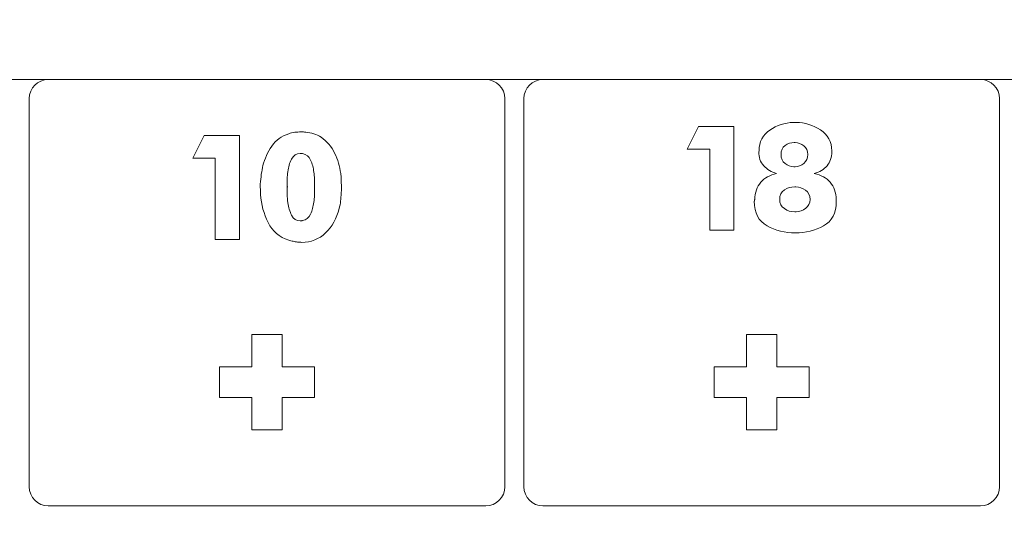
# Model space of a CAD drawing. Header units: millimetres. Extents: x -762 to 758, y -361 to 1446.
# Tile 65 of 150: x 452 to 550, y 283 to 332. Entities that reach past the tile are written whole.
import ezdxf

# ---------------------------------------------------------------- set-up
doc = ezdxf.new("R2010")
doc.units = ezdxf.units.MM
doc.header["$MEASUREMENT"] = 0
doc.layers.add('Layer 1', color=7, linetype='Continuous')

msp = doc.modelspace()

# ---------------------------------------------------------------- linework, layer by layer
at = {"layer": 'Layer 1', "color": 250, "lineweight": 9}
for points, knots in [([(-761.5629, 1446.3852), (-761.5629, 1446.3852), (758.4371, 1446.3852), (758.4371, 1446.3852), (758.4371, 1446.3852), (758.4371, 1446.3852), (758.4371, 36.3852), (758.4371, 36.3852), (758.4371, 36.3852), (758.4371, 36.3852), (-761.5629, 36.3852), (-761.5629, 36.3852), (-761.5629, 36.3852), (-761.5629, 36.3852), (-761.5629, 1446.3852), (-761.5629, 1446.3852)], [0, 0, 0, 0, 0.2, 0.2, 0.2, 0.2, 0.4, 0.4, 0.4, 0.4, 0.6, 0.6, 0.6, 0.6, 1, 1, 1, 1]), ([(455.3122, 326.3852), (454.2794, 326.3852), (453.4372, 325.543), (453.4372, 324.5102), (453.4372, 324.5102), (453.4372, 324.5102), (453.4372, 286.2602), (453.4372, 286.2602), (453.4372, 286.2602), (453.4372, 285.2275), (454.2795, 284.3852), (455.3122, 284.3852), (455.3122, 284.3852), (455.3122, 284.3852), (498.4372, 284.3852), (498.4372, 284.3852), (498.4372, 284.3852), (499.4699, 284.3852), (500.3122, 285.2275), (500.3122, 286.2602), (500.3122, 286.2602), (500.3122, 286.2602), (500.3122, 324.5102), (500.3122, 324.5102), (500.3122, 324.5102), (500.3122, 325.5429), (499.4699, 326.3852), (498.4372, 326.3852), (498.4372, 326.3852), (498.4372, 326.3852), (455.3122, 326.3852), (455.3122, 326.3852)], [0, 0, 0, 0, 0.1111111, 0.1111111, 0.1111111, 0.1111111, 0.2222222, 0.2222222, 0.2222222, 0.2222222, 0.3333333, 0.3333333, 0.3333333, 0.3333333, 0.4444444, 0.4444444, 0.4444444, 0.4444444, 0.5555556, 0.5555556, 0.5555556, 0.5555556, 0.6666667, 0.6666667, 0.6666667, 0.6666667, 0.7777778, 0.7777778, 0.7777778, 0.7777778, 1, 1, 1, 1]), ([(504.0622, 326.3852), (503.0295, 326.3852), (502.1872, 325.543), (502.1872, 324.5102), (502.1872, 324.5102), (502.1872, 324.5102), (502.1872, 286.2602), (502.1872, 286.2602), (502.1872, 286.2602), (502.1872, 285.2275), (503.0296, 284.3852), (504.0622, 284.3852), (504.0622, 284.3852), (504.0622, 284.3852), (547.1872, 284.3852), (547.1872, 284.3852), (547.1872, 284.3852), (548.2199, 284.3852), (549.0622, 285.2275), (549.0622, 286.2602), (549.0622, 286.2602), (549.0622, 286.2602), (549.0622, 324.5102), (549.0622, 324.5102), (549.0622, 324.5102), (549.0622, 325.5429), (548.2199, 326.3852), (547.1872, 326.3852), (547.1872, 326.3852), (547.1872, 326.3852), (504.0622, 326.3852), (504.0622, 326.3852)], [0, 0, 0, 0, 0.1111111, 0.1111111, 0.1111111, 0.1111111, 0.2222222, 0.2222222, 0.2222222, 0.2222222, 0.3333333, 0.3333333, 0.3333333, 0.3333333, 0.4444444, 0.4444444, 0.4444444, 0.4444444, 0.5555556, 0.5555556, 0.5555556, 0.5555556, 0.6666667, 0.6666667, 0.6666667, 0.6666667, 0.7777778, 0.7777778, 0.7777778, 0.7777778, 1, 1, 1, 1]), ([(478.3747, 298.0727), (478.3747, 298.0727), (481.5622, 298.0727), (481.5622, 298.0727), (481.5622, 298.0727), (481.5622, 298.0727), (481.5622, 295.0727), (481.5622, 295.0727), (481.5622, 295.0727), (481.5622, 295.0727), (478.3747, 295.0727), (478.3747, 295.0727), (478.3747, 295.0727), (478.3747, 295.0727), (478.3747, 291.8852), (478.3747, 291.8852), (478.3747, 291.8852), (478.3747, 291.8852), (475.3747, 291.8852), (475.3747, 291.8852), (475.3747, 291.8852), (475.3747, 291.8852), (475.3747, 295.0727), (475.3747, 295.0727), (475.3747, 295.0727), (475.3747, 295.0727), (472.1872, 295.0727), (472.1872, 295.0727), (472.1872, 295.0727), (472.1872, 295.0727), (472.1872, 298.0727), (472.1872, 298.0727), (472.1872, 298.0727), (472.1872, 298.0727), (475.3747, 298.0727), (475.3747, 298.0727), (475.3747, 298.0727), (475.3747, 298.0727), (475.3747, 301.2602), (475.3747, 301.2602), (475.3747, 301.2602), (475.3747, 301.2602), (478.3747, 301.2602), (478.3747, 301.2602), (478.3747, 301.2602), (478.3747, 301.2602), (478.3747, 298.0727), (478.3747, 298.0727)], [0, 0, 0, 0, 0.0769231, 0.0769231, 0.0769231, 0.0769231, 0.1538462, 0.1538462, 0.1538462, 0.1538462, 0.2307692, 0.2307692, 0.2307692, 0.2307692, 0.3076923, 0.3076923, 0.3076923, 0.3076923, 0.3846154, 0.3846154, 0.3846154, 0.3846154, 0.4615385, 0.4615385, 0.4615385, 0.4615385, 0.5384615, 0.5384615, 0.5384615, 0.5384615, 0.6153846, 0.6153846, 0.6153846, 0.6153846, 0.6923077, 0.6923077, 0.6923077, 0.6923077, 0.7692308, 0.7692308, 0.7692308, 0.7692308, 0.8461538, 0.8461538, 0.8461538, 0.8461538, 1, 1, 1, 1]), ([(527.1247, 298.0727), (527.1247, 298.0727), (530.3122, 298.0727), (530.3122, 298.0727), (530.3122, 298.0727), (530.3122, 298.0727), (530.3122, 295.0727), (530.3122, 295.0727), (530.3122, 295.0727), (530.3122, 295.0727), (527.1247, 295.0727), (527.1247, 295.0727), (527.1247, 295.0727), (527.1247, 295.0727), (527.1247, 291.8852), (527.1247, 291.8852), (527.1247, 291.8852), (527.1247, 291.8852), (524.1247, 291.8852), (524.1247, 291.8852), (524.1247, 291.8852), (524.1247, 291.8852), (524.1247, 295.0727), (524.1247, 295.0727), (524.1247, 295.0727), (524.1247, 295.0727), (520.9372, 295.0727), (520.9372, 295.0727), (520.9372, 295.0727), (520.9372, 295.0727), (520.9372, 298.0727), (520.9372, 298.0727), (520.9372, 298.0727), (520.9372, 298.0727), (524.1247, 298.0727), (524.1247, 298.0727), (524.1247, 298.0727), (524.1247, 298.0727), (524.1247, 301.2602), (524.1247, 301.2602), (524.1247, 301.2602), (524.1247, 301.2602), (527.1247, 301.2602), (527.1247, 301.2602), (527.1247, 301.2602), (527.1247, 301.2602), (527.1247, 298.0727), (527.1247, 298.0727)], [0, 0, 0, 0, 0.0769231, 0.0769231, 0.0769231, 0.0769231, 0.1538462, 0.1538462, 0.1538462, 0.1538462, 0.2307692, 0.2307692, 0.2307692, 0.2307692, 0.3076923, 0.3076923, 0.3076923, 0.3076923, 0.3846154, 0.3846154, 0.3846154, 0.3846154, 0.4615385, 0.4615385, 0.4615385, 0.4615385, 0.5384615, 0.5384615, 0.5384615, 0.5384615, 0.6153846, 0.6153846, 0.6153846, 0.6153846, 0.6923077, 0.6923077, 0.6923077, 0.6923077, 0.7692308, 0.7692308, 0.7692308, 0.7692308, 0.8461538, 0.8461538, 0.8461538, 0.8461538, 1, 1, 1, 1])]:
    msp.add_open_spline(points, degree=3, knots=knots, dxfattribs=at)
at = {"layer": 'Layer 1', "color": 240, "lineweight": 9}
msp.add_open_spline([(258.4371, 326.3852), (258.4371, 326.3852), (738.4371, 326.3852), (738.4371, 326.3852), (738.4371, 326.3852), (738.4371, 326.3852), (738.4371, 56.3852), (738.4371, 56.3852), (738.4371, 56.3852), (738.4371, 56.3852), (258.4371, 56.3852), (258.4371, 56.3852), (258.4371, 56.3852), (258.4371, 56.3852), (258.4371, 326.3852), (258.4371, 326.3852)], degree=3, knots=[0, 0, 0, 0, 0.2, 0.2, 0.2, 0.2, 0.4, 0.4, 0.4, 0.4, 0.6, 0.6, 0.6, 0.6, 1, 1, 1, 1], dxfattribs=at)
at = {"layer": 'Layer 1', "color": 114, "lineweight": 9}
for points, knots in [([(530.8006, 317.1228), (531.473, 316.9905), (531.9967, 316.7039), (532.3715, 316.2629), (532.3715, 316.2629), (532.7464, 315.8219), (532.9448, 315.2542), (532.9669, 314.5597), (532.9669, 314.5597), (532.9669, 314.5597), (532.9669, 314.3612), (532.9669, 314.3612), (532.9669, 314.3612), (532.9669, 313.2368), (532.5507, 312.4403), (531.7184, 311.9717), (531.7184, 311.9717), (530.886, 311.5031), (529.9627, 311.269), (528.9485, 311.269), (528.9485, 311.269), (527.9122, 311.269), (526.9779, 311.5031), (526.1456, 311.9717), (526.1456, 311.9717), (525.3132, 312.4403), (524.897, 313.2477), (524.897, 314.3943), (524.897, 314.3943), (524.897, 314.4054), (524.8999, 314.4192), (524.9053, 314.4357), (524.9053, 314.4357), (524.9108, 314.4522), (524.9136, 314.4659), (524.9136, 314.477), (524.9136, 314.477), (524.9136, 314.499), (524.9164, 314.5156), (524.9219, 314.5266), (524.9219, 314.5266), (524.9274, 314.5377), (524.9301, 314.5486), (524.9301, 314.5597), (524.9301, 314.5597), (524.9522, 315.2542), (525.1534, 315.8219), (525.5337, 316.2629), (525.5337, 316.2629), (525.914, 316.7039), (526.4349, 316.9905), (527.0964, 317.1228), (527.0964, 317.1228), (526.5783, 317.2662), (526.1539, 317.5252), (525.8231, 317.9001), (525.8231, 317.9001), (525.4924, 318.2749), (525.327, 318.7324), (525.327, 319.2726), (525.327, 319.2726), (525.327, 319.2726), (525.3601, 319.3553), (525.3601, 319.3553), (525.3601, 319.3553), (525.3711, 320.2592), (525.7266, 320.9456), (526.4267, 321.414), (526.4267, 321.414), (527.1267, 321.8826), (527.8956, 322.1334), (528.7336, 322.1665), (528.7336, 322.1665), (528.7666, 322.1665), (528.797, 322.1665), (528.8245, 322.1665), (528.8245, 322.1665), (528.8521, 322.1665), (528.8824, 322.1665), (528.9155, 322.1665), (528.9155, 322.1665), (528.9264, 322.1665), (528.9402, 322.1665), (528.9568, 322.1665), (528.9568, 322.1665), (528.9733, 322.1665), (528.9926, 322.1665), (529.0146, 322.1665), (529.0146, 322.1665), (529.8856, 322.1444), (530.6848, 321.8991), (531.4125, 321.4306), (531.4125, 321.4306), (532.1401, 320.9621), (532.5149, 320.2703), (532.5369, 319.3553), (532.5369, 319.3553), (532.5369, 319.3553), (532.5369, 319.2726), (532.5369, 319.2726), (532.5369, 319.2726), (532.5369, 318.7324), (532.3798, 318.2749), (532.0656, 317.9001), (532.0656, 317.9001), (531.7515, 317.5252), (531.3298, 317.2662), (530.8006, 317.1228)], [0, 0, 0, 0, 0.0357143, 0.0357143, 0.0357143, 0.0357143, 0.0714286, 0.0714286, 0.0714286, 0.0714286, 0.1071429, 0.1071429, 0.1071429, 0.1071429, 0.1428571, 0.1428571, 0.1428571, 0.1428571, 0.1785714, 0.1785714, 0.1785714, 0.1785714, 0.2142857, 0.2142857, 0.2142857, 0.2142857, 0.25, 0.25, 0.25, 0.25, 0.2857143, 0.2857143, 0.2857143, 0.2857143, 0.3214286, 0.3214286, 0.3214286, 0.3214286, 0.3571429, 0.3571429, 0.3571429, 0.3571429, 0.3928571, 0.3928571, 0.3928571, 0.3928571, 0.4285714, 0.4285714, 0.4285714, 0.4285714, 0.4642857, 0.4642857, 0.4642857, 0.4642857, 0.5, 0.5, 0.5, 0.5, 0.5357143, 0.5357143, 0.5357143, 0.5357143, 0.5714286, 0.5714286, 0.5714286, 0.5714286, 0.6071429, 0.6071429, 0.6071429, 0.6071429, 0.6428571, 0.6428571, 0.6428571, 0.6428571, 0.6785714, 0.6785714, 0.6785714, 0.6785714, 0.7142857, 0.7142857, 0.7142857, 0.7142857, 0.75, 0.75, 0.75, 0.75, 0.7857143, 0.7857143, 0.7857143, 0.7857143, 0.8214286, 0.8214286, 0.8214286, 0.8214286, 0.8571429, 0.8571429, 0.8571429, 0.8571429, 0.8928571, 0.8928571, 0.8928571, 0.8928571, 0.9285714, 0.9285714, 0.9285714, 0.9285714, 1, 1, 1, 1]), ([(482.1994, 320.6998), (482.7838, 320.3029), (483.2302, 319.782), (483.5389, 319.1371), (483.5389, 319.1371), (483.8475, 318.4922), (484.046, 317.828), (484.1342, 317.1445), (484.1342, 317.1445), (484.1342, 317.1224), (484.137, 317.1031), (484.1425, 317.0866), (484.1425, 317.0866), (484.148, 317.07), (484.1507, 317.0508), (484.1507, 317.0287), (484.1507, 317.0287), (484.1618, 316.9184), (484.17, 316.8082), (484.1756, 316.698), (484.1756, 316.698), (484.1811, 316.5878), (484.1838, 316.4775), (484.1838, 316.3673), (484.1838, 316.3673), (484.1949, 316.246), (484.2003, 316.1303), (484.2003, 316.02), (484.2003, 316.02), (484.2003, 315.9098), (484.2003, 315.7995), (484.2003, 315.6893), (484.2003, 315.6893), (484.2003, 315.6011), (484.2003, 315.5157), (484.2003, 315.433), (484.2003, 315.433), (484.2003, 315.3503), (484.1949, 315.2648), (484.1838, 315.1767), (484.1838, 315.1767), (484.1728, 314.9231), (484.1535, 314.6695), (484.126, 314.416), (484.126, 314.416), (484.0984, 314.1624), (484.0515, 313.9143), (483.9854, 313.6718), (483.9854, 313.6718), (483.7428, 312.7016), (483.2964, 311.9051), (482.646, 311.2823), (482.646, 311.2823), (481.9955, 310.6594), (481.2128, 310.348), (480.2978, 310.348), (480.2978, 310.348), (480.1654, 310.348), (480.0249, 310.3562), (479.8761, 310.3728), (479.8761, 310.3728), (479.7272, 310.3893), (479.5812, 310.4141), (479.4378, 310.4471), (479.4378, 310.4471), (479.3717, 310.4693), (479.3028, 310.4885), (479.2311, 310.5051), (479.2311, 310.5051), (479.1595, 310.5216), (479.085, 310.5409), (479.0079, 310.5629), (479.0079, 310.5629), (478.0818, 310.8496), (477.4066, 311.4256), (476.9822, 312.291), (476.9822, 312.291), (476.5577, 313.1564), (476.3069, 314.0797), (476.2298, 315.0609), (476.2298, 315.0609), (476.2298, 315.1711), (476.227, 315.2841), (476.2215, 315.3999), (476.2215, 315.3999), (476.216, 315.5157), (476.2132, 315.6286), (476.2132, 315.7389), (476.2132, 315.7389), (476.2132, 315.794), (476.2132, 315.8518), (476.2132, 315.9125), (476.2132, 315.9125), (476.2132, 315.9732), (476.2132, 316.031), (476.2132, 316.0861), (476.2132, 316.0861), (476.2353, 316.4169), (476.2683, 316.7394), (476.3125, 317.0535), (476.3125, 317.0535), (476.3565, 317.3677), (476.4061, 317.6516), (476.4613, 317.9052), (476.4613, 317.9052), (476.6377, 318.5887), (476.9298, 319.2281), (477.3377, 319.8234), (477.3377, 319.8234), (477.7456, 320.4187), (478.3023, 320.8266), (479.0079, 321.0471), (479.0079, 321.0471), (479.1953, 321.1132), (479.3938, 321.1601), (479.6032, 321.1876), (479.6032, 321.1876), (479.8126, 321.2152), (480.0222, 321.229), (480.2316, 321.229), (480.2316, 321.229), (480.3088, 321.229), (480.3859, 321.2262), (480.4631, 321.2207), (480.4631, 321.2207), (480.5403, 321.2152), (480.623, 321.2125), (480.7111, 321.2125), (480.7111, 321.2125), (480.9757, 321.1794), (481.2348, 321.1215), (481.4884, 321.0388), (481.4884, 321.0388), (481.7419, 320.9562), (481.9789, 320.8431), (482.1994, 320.6998)], [0, 0, 0, 0, 0.0285714, 0.0285714, 0.0285714, 0.0285714, 0.0571429, 0.0571429, 0.0571429, 0.0571429, 0.0857143, 0.0857143, 0.0857143, 0.0857143, 0.1142857, 0.1142857, 0.1142857, 0.1142857, 0.1428571, 0.1428571, 0.1428571, 0.1428571, 0.1714286, 0.1714286, 0.1714286, 0.1714286, 0.2, 0.2, 0.2, 0.2, 0.2285714, 0.2285714, 0.2285714, 0.2285714, 0.2571429, 0.2571429, 0.2571429, 0.2571429, 0.2857143, 0.2857143, 0.2857143, 0.2857143, 0.3142857, 0.3142857, 0.3142857, 0.3142857, 0.3428571, 0.3428571, 0.3428571, 0.3428571, 0.3714286, 0.3714286, 0.3714286, 0.3714286, 0.4, 0.4, 0.4, 0.4, 0.4285714, 0.4285714, 0.4285714, 0.4285714, 0.4571429, 0.4571429, 0.4571429, 0.4571429, 0.4857143, 0.4857143, 0.4857143, 0.4857143, 0.5142857, 0.5142857, 0.5142857, 0.5142857, 0.5428571, 0.5428571, 0.5428571, 0.5428571, 0.5714286, 0.5714286, 0.5714286, 0.5714286, 0.6, 0.6, 0.6, 0.6, 0.6285714, 0.6285714, 0.6285714, 0.6285714, 0.6571429, 0.6571429, 0.6571429, 0.6571429, 0.6857143, 0.6857143, 0.6857143, 0.6857143, 0.7142857, 0.7142857, 0.7142857, 0.7142857, 0.7428571, 0.7428571, 0.7428571, 0.7428571, 0.7714286, 0.7714286, 0.7714286, 0.7714286, 0.8, 0.8, 0.8, 0.8, 0.8285714, 0.8285714, 0.8285714, 0.8285714, 0.8571429, 0.8571429, 0.8571429, 0.8571429, 0.8857143, 0.8857143, 0.8857143, 0.8857143, 0.9142857, 0.9142857, 0.9142857, 0.9142857, 0.9428571, 0.9428571, 0.9428571, 0.9428571, 1, 1, 1, 1]), ([(522.8796, 311.5335), (522.8796, 311.5335), (520.4984, 311.5335), (520.4984, 311.5335), (520.4984, 311.5335), (520.4984, 311.5335), (520.4984, 319.5372), (520.4984, 319.5372), (520.4984, 319.5372), (520.4984, 319.5372), (518.2825, 319.5372), (518.2825, 319.5372), (518.2825, 319.5372), (518.2825, 319.5372), (519.407, 321.7696), (519.407, 321.7696), (519.407, 321.7696), (519.407, 321.7696), (522.8796, 321.7696), (522.8796, 321.7696), (522.8796, 321.7696), (522.8796, 321.7696), (522.8796, 311.5335), (522.8796, 311.5335)], [0, 0, 0, 0, 0.1428571, 0.1428571, 0.1428571, 0.1428571, 0.2857143, 0.2857143, 0.2857143, 0.2857143, 0.4285714, 0.4285714, 0.4285714, 0.4285714, 0.5714286, 0.5714286, 0.5714286, 0.5714286, 0.7142857, 0.7142857, 0.7142857, 0.7142857, 1, 1, 1, 1]), ([(474.1462, 310.6291), (474.1462, 310.6291), (471.7649, 310.6291), (471.7649, 310.6291), (471.7649, 310.6291), (471.7649, 310.6291), (471.7649, 318.6327), (471.7649, 318.6327), (471.7649, 318.6327), (471.7649, 318.6327), (469.5491, 318.6327), (469.5491, 318.6327), (469.5491, 318.6327), (469.5491, 318.6327), (470.6736, 320.8652), (470.6736, 320.8652), (470.6736, 320.8652), (470.6736, 320.8652), (474.1462, 320.8652), (474.1462, 320.8652), (474.1462, 320.8652), (474.1462, 320.8652), (474.1462, 310.6291), (474.1462, 310.6291)], [0, 0, 0, 0, 0.1428571, 0.1428571, 0.1428571, 0.1428571, 0.2857143, 0.2857143, 0.2857143, 0.2857143, 0.4285714, 0.4285714, 0.4285714, 0.4285714, 0.5714286, 0.5714286, 0.5714286, 0.5714286, 0.7142857, 0.7142857, 0.7142857, 0.7142857, 1, 1, 1, 1]), ([(527.5264, 319.008), (527.5264, 318.6111), (527.6586, 318.3134), (527.9232, 318.1151), (527.9232, 318.1151), (528.1879, 317.9166), (528.4745, 317.8119), (528.7832, 317.8008), (528.7832, 317.8008), (528.7941, 317.8008), (528.8024, 317.8008), (528.8079, 317.8008), (528.8079, 317.8008), (528.8135, 317.8008), (528.8217, 317.8008), (528.8328, 317.8008), (528.8328, 317.8008), (528.8437, 317.8008), (528.8575, 317.8008), (528.8741, 317.8008), (528.8741, 317.8008), (528.8906, 317.8008), (528.9044, 317.8008), (528.9155, 317.8008), (528.9155, 317.8008), (529.2241, 317.8228), (529.508, 317.9331), (529.7671, 318.1316), (529.7671, 318.1316), (530.0261, 318.33), (530.1557, 318.6222), (530.1557, 319.008), (530.1557, 319.008), (530.1557, 319.3828), (530.0261, 319.6667), (529.7671, 319.8597), (529.7671, 319.8597), (529.508, 320.0526), (529.2241, 320.16), (528.9155, 320.1821), (528.9155, 320.1821), (528.9044, 320.1821), (528.8906, 320.1821), (528.8741, 320.1821), (528.8741, 320.1821), (528.8575, 320.1821), (528.8437, 320.1821), (528.8328, 320.1821), (528.8328, 320.1821), (528.502, 320.1821), (528.2016, 320.0829), (527.9315, 319.8844), (527.9315, 319.8844), (527.6615, 319.686), (527.5264, 319.3938), (527.5264, 319.008)], [0, 0, 0, 0, 0.0666667, 0.0666667, 0.0666667, 0.0666667, 0.1333333, 0.1333333, 0.1333333, 0.1333333, 0.2, 0.2, 0.2, 0.2, 0.2666667, 0.2666667, 0.2666667, 0.2666667, 0.3333333, 0.3333333, 0.3333333, 0.3333333, 0.4, 0.4, 0.4, 0.4, 0.4666667, 0.4666667, 0.4666667, 0.4666667, 0.5333333, 0.5333333, 0.5333333, 0.5333333, 0.6, 0.6, 0.6, 0.6, 0.6666667, 0.6666667, 0.6666667, 0.6666667, 0.7333333, 0.7333333, 0.7333333, 0.7333333, 0.8, 0.8, 0.8, 0.8, 0.8666667, 0.8666667, 0.8666667, 0.8666667, 1, 1, 1, 1]), ([(478.8756, 315.7885), (478.8756, 315.7885), (478.8729, 315.7829), (478.8674, 315.772), (478.8674, 315.772), (478.8618, 315.7609), (478.8591, 315.7499), (478.8591, 315.7389), (478.8591, 315.7389), (478.8591, 315.7389), (478.8591, 315.7389), (478.8591, 315.7389), (478.8591, 315.7389), (478.8591, 315.7389), (478.8591, 315.7333), (478.8591, 315.7224), (478.8591, 315.7224), (478.848, 315.7224), (478.8425, 315.7196), (478.8425, 315.714), (478.8425, 315.714), (478.8425, 315.7086), (478.8425, 315.7002), (478.8425, 315.6893), (478.8425, 315.6893), (478.8425, 315.5239), (478.848, 315.3117), (478.8591, 315.0526), (478.8591, 315.0526), (478.8701, 314.7935), (478.8921, 314.5262), (478.9252, 314.2506), (478.9252, 314.2506), (478.9914, 313.7986), (479.1154, 313.3879), (479.2973, 313.0186), (479.2973, 313.0186), (479.4792, 312.6493), (479.763, 312.4646), (480.1489, 312.4646), (480.1489, 312.4646), (480.16, 312.4646), (480.1738, 312.4646), (480.1903, 312.4646), (480.1903, 312.4646), (480.2068, 312.4646), (480.2205, 312.4702), (480.2316, 312.4811), (480.2316, 312.4811), (480.2427, 312.4811), (480.2509, 312.4811), (480.2565, 312.4811), (480.2565, 312.4811), (480.2619, 312.4811), (480.2647, 312.4811), (480.2647, 312.4811), (480.2647, 312.4811), (480.2867, 312.4811), (480.306, 312.484), (480.3225, 312.4895), (480.3225, 312.4895), (480.3391, 312.4949), (480.3528, 312.4977), (480.3639, 312.4977), (480.3639, 312.4977), (480.7387, 312.5529), (481.0061, 312.7623), (481.1659, 313.1262), (481.1659, 313.1262), (481.3258, 313.4899), (481.4333, 313.8813), (481.4884, 314.3002), (481.4884, 314.3002), (481.5214, 314.5317), (481.5407, 314.7577), (481.5463, 314.9782), (481.5463, 314.9782), (481.5518, 315.1987), (481.5545, 315.3916), (481.5545, 315.557), (481.5545, 315.557), (481.5545, 315.557), (481.5545, 316.0365), (481.5545, 316.0365), (481.5545, 316.0365), (481.5545, 316.2019), (481.5518, 316.392), (481.5463, 316.607), (481.5463, 316.607), (481.5407, 316.822), (481.5214, 317.0453), (481.4884, 317.2767), (481.4884, 317.2767), (481.4443, 317.6957), (481.3395, 318.087), (481.1742, 318.4509), (481.1742, 318.4509), (481.0088, 318.8146), (480.7387, 319.0296), (480.3639, 319.0958), (480.3639, 319.0958), (480.3639, 319.0958), (480.1489, 319.0958), (480.1489, 319.0958), (480.1489, 319.0958), (479.7521, 319.0958), (479.4627, 318.9111), (479.2808, 318.5418), (479.2808, 318.5418), (479.0988, 318.1725), (478.9803, 317.7618), (478.9252, 317.3098), (478.9252, 317.3098), (478.8921, 317.0673), (478.8701, 316.8303), (478.8591, 316.5987), (478.8591, 316.5987), (478.848, 316.3673), (478.8425, 316.1633), (478.8425, 315.9869), (478.8425, 315.9869), (478.8425, 315.9759), (478.8453, 315.9621), (478.8508, 315.9456), (478.8508, 315.9456), (478.8563, 315.929), (478.8591, 315.9098), (478.8591, 315.8877), (478.8591, 315.8877), (478.8591, 315.8877), (478.8591, 315.8849), (478.8591, 315.8794), (478.8591, 315.8794), (478.8591, 315.8739), (478.8591, 315.8656), (478.8591, 315.8547), (478.8591, 315.8547), (478.8701, 315.8436), (478.8756, 315.8326), (478.8756, 315.8216), (478.8756, 315.8216), (478.8756, 315.8105), (478.8756, 315.7995), (478.8756, 315.7885)], [0, 0, 0, 0, 0.027027, 0.027027, 0.027027, 0.027027, 0.0540541, 0.0540541, 0.0540541, 0.0540541, 0.0810811, 0.0810811, 0.0810811, 0.0810811, 0.1081081, 0.1081081, 0.1081081, 0.1081081, 0.1351351, 0.1351351, 0.1351351, 0.1351351, 0.1621622, 0.1621622, 0.1621622, 0.1621622, 0.1891892, 0.1891892, 0.1891892, 0.1891892, 0.2162162, 0.2162162, 0.2162162, 0.2162162, 0.2432432, 0.2432432, 0.2432432, 0.2432432, 0.2702703, 0.2702703, 0.2702703, 0.2702703, 0.2972973, 0.2972973, 0.2972973, 0.2972973, 0.3243243, 0.3243243, 0.3243243, 0.3243243, 0.3513514, 0.3513514, 0.3513514, 0.3513514, 0.3783784, 0.3783784, 0.3783784, 0.3783784, 0.4054054, 0.4054054, 0.4054054, 0.4054054, 0.4324324, 0.4324324, 0.4324324, 0.4324324, 0.4594595, 0.4594595, 0.4594595, 0.4594595, 0.4864865, 0.4864865, 0.4864865, 0.4864865, 0.5135135, 0.5135135, 0.5135135, 0.5135135, 0.5405405, 0.5405405, 0.5405405, 0.5405405, 0.5675676, 0.5675676, 0.5675676, 0.5675676, 0.5945946, 0.5945946, 0.5945946, 0.5945946, 0.6216216, 0.6216216, 0.6216216, 0.6216216, 0.6486486, 0.6486486, 0.6486486, 0.6486486, 0.6756757, 0.6756757, 0.6756757, 0.6756757, 0.7027027, 0.7027027, 0.7027027, 0.7027027, 0.7297297, 0.7297297, 0.7297297, 0.7297297, 0.7567568, 0.7567568, 0.7567568, 0.7567568, 0.7837838, 0.7837838, 0.7837838, 0.7837838, 0.8108108, 0.8108108, 0.8108108, 0.8108108, 0.8378378, 0.8378378, 0.8378378, 0.8378378, 0.8648649, 0.8648649, 0.8648649, 0.8648649, 0.8918919, 0.8918919, 0.8918919, 0.8918919, 0.9189189, 0.9189189, 0.9189189, 0.9189189, 0.9459459, 0.9459459, 0.9459459, 0.9459459, 1, 1, 1, 1]), ([(528.8824, 315.8165), (528.5075, 315.8165), (528.1658, 315.7145), (527.8571, 315.5105), (527.8571, 315.5105), (527.5484, 315.3066), (527.3941, 314.9952), (527.3941, 314.5762), (527.3941, 314.5762), (527.3941, 314.1793), (527.5484, 313.8762), (527.8571, 313.6667), (527.8571, 313.6667), (528.1658, 313.4573), (528.5075, 313.3526), (528.8824, 313.3526), (528.8824, 313.3526), (528.9044, 313.3526), (528.9264, 313.3526), (528.9485, 313.3526), (528.9485, 313.3526), (528.9706, 313.3526), (528.9926, 313.3526), (529.0146, 313.3526), (529.0146, 313.3526), (529.3565, 313.3746), (529.6706, 313.4903), (529.9572, 313.6998), (529.9572, 313.6998), (530.2439, 313.9092), (530.3871, 314.2014), (530.3871, 314.5762), (530.3871, 314.5762), (530.3871, 314.9731), (530.2411, 315.2762), (529.949, 315.4857), (529.949, 315.4857), (529.6568, 315.6952), (529.3399, 315.8054), (528.9981, 315.8165), (528.9981, 315.8165), (528.9871, 315.8165), (528.9788, 315.8165), (528.9733, 315.8165), (528.9733, 315.8165), (528.9678, 315.8165), (528.9595, 315.8165), (528.9485, 315.8165), (528.9485, 315.8165), (528.9485, 315.8165), (528.8824, 315.8165), (528.8824, 315.8165)], [0, 0, 0, 0, 0.0714286, 0.0714286, 0.0714286, 0.0714286, 0.1428571, 0.1428571, 0.1428571, 0.1428571, 0.2142857, 0.2142857, 0.2142857, 0.2142857, 0.2857143, 0.2857143, 0.2857143, 0.2857143, 0.3571429, 0.3571429, 0.3571429, 0.3571429, 0.4285714, 0.4285714, 0.4285714, 0.4285714, 0.5, 0.5, 0.5, 0.5, 0.5714286, 0.5714286, 0.5714286, 0.5714286, 0.6428571, 0.6428571, 0.6428571, 0.6428571, 0.7142857, 0.7142857, 0.7142857, 0.7142857, 0.7857143, 0.7857143, 0.7857143, 0.7857143, 0.8571429, 0.8571429, 0.8571429, 0.8571429, 1, 1, 1, 1])]:
    msp.add_open_spline(points, degree=3, knots=knots, dxfattribs=at)

doc.saveas('drawing.dxf')
